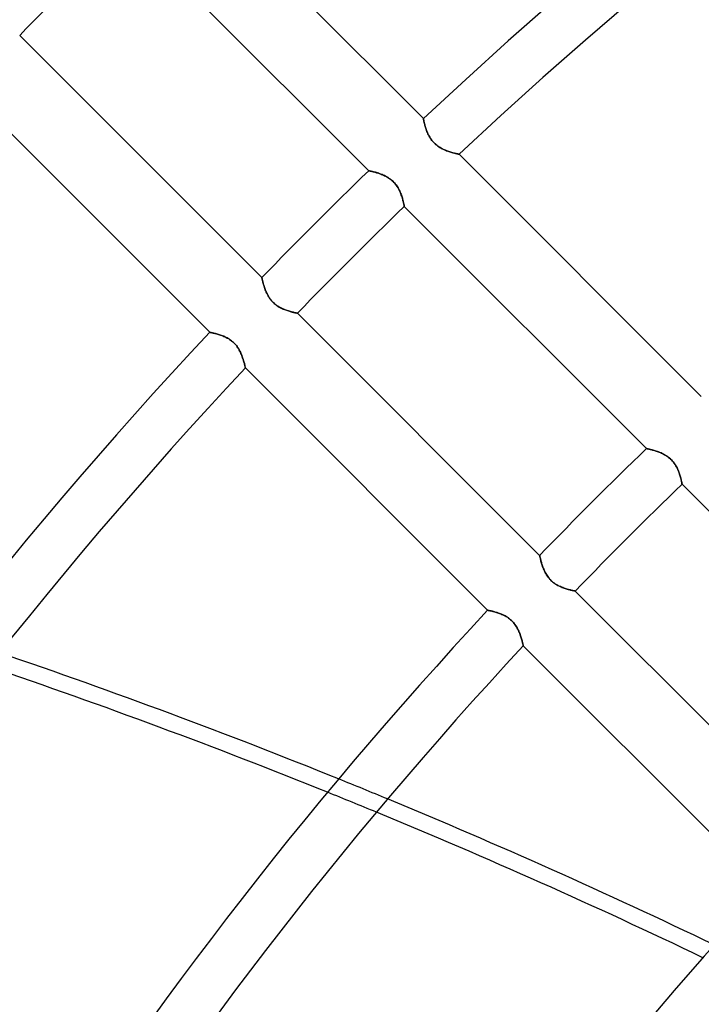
# Model space of a CAD drawing. Header units: millimetres. Extents: x -243 to 243, y -242 to 242.
# Tile 26 of 77: x -128 to -104, y 90 to 125. Entities that reach past the tile are written whole.
import ezdxf

# ---------------------------------------------------------------- set-up
doc = ezdxf.new("R2010")
doc.units = ezdxf.units.MM
doc.layers.add('MAIN-1', color=7, linetype='Continuous')

msp = doc.modelspace()

# ---------------------------------------------------------------- linework, layer by layer
at = {"layer": 'MAIN-1'}
for p, q in [((-113.474, 121.068), (-122.085, 129.679)), ((-124.026, 127.824), (-115.418, 119.216)), ((-119.216, 115.418), (-127.824, 124.026)), ((-129.679, 122.085), (-121.068, 113.474)), ((-113.473, 121.066), (-113.474, 121.068)), ((-113.474, 121.068), (-113.473, 121.066)), ((-113.473, 121.062), (-113.473, 121.066)), ((-113.473, 121.066), (-113.473, 121.062)), ((-113.471, 121.054), (-113.473, 121.062)), ((-113.473, 121.062), (-113.471, 121.054)), ((-113.469, 121.043), (-113.471, 121.054)), ((-113.471, 121.054), (-113.469, 121.043)), ((-113.466, 121.029), (-113.469, 121.043)), ((-113.469, 121.043), (-113.466, 121.029)), ((-113.463, 121.012), (-113.466, 121.029)), ((-113.466, 121.029), (-113.463, 121.012)), ((-113.459, 120.993), (-113.463, 121.012)), ((-113.463, 121.012), (-113.458, 120.992)), ((-113.454, 120.971), (-113.459, 120.993)), ((-113.458, 120.992), (-113.454, 120.969)), ((-113.449, 120.947), (-113.454, 120.971)), ((-113.454, 120.969), (-113.448, 120.945)), ((-113.443, 120.921), (-113.449, 120.947)), ((-113.448, 120.945), (-113.442, 120.918)), ((-113.436, 120.892), (-113.443, 120.921)), ((-113.442, 120.918), (-113.435, 120.888)), ((-113.428, 120.862), (-113.436, 120.892)), ((-113.435, 120.888), (-113.427, 120.857)), ((-113.42, 120.83), (-113.428, 120.862)), ((-113.427, 120.857), (-113.418, 120.824)), ((-113.41, 120.796), (-113.42, 120.83)), ((-113.418, 120.824), (-113.409, 120.79)), ((-113.4, 120.761), (-113.41, 120.796)), ((-113.409, 120.79), (-113.398, 120.754)), ((-113.389, 120.725), (-113.4, 120.761)), ((-113.398, 120.754), (-113.386, 120.717)), ((-113.376, 120.687), (-113.389, 120.725)), ((-113.386, 120.717), (-113.374, 120.68)), ((-113.363, 120.649), (-113.376, 120.687)), ((-113.374, 120.68), (-113.36, 120.642)), ((-113.348, 120.61), (-113.363, 120.649)), ((-113.36, 120.642), (-113.345, 120.603)), ((-113.331, 120.57), (-113.348, 120.61)), ((-113.345, 120.603), (-113.329, 120.564)), ((-113.314, 120.53), (-113.331, 120.57)), ((-113.329, 120.564), (-113.311, 120.524)), ((-113.294, 120.489), (-113.314, 120.53)), ((-113.311, 120.524), (-113.292, 120.485)), ((-113.273, 120.449), (-113.294, 120.489)), ((-113.292, 120.485), (-113.271, 120.445)), ((-113.25, 120.409), (-113.273, 120.449)), ((-113.271, 120.445), (-113.248, 120.406)), ((-113.225, 120.369), (-113.25, 120.409)), ((-113.248, 120.406), (-113.224, 120.366)), ((-113.199, 120.329), (-113.225, 120.369)), ((-113.224, 120.366), (-113.198, 120.328)), ((-113.17, 120.291), (-113.199, 120.329)), ((-113.198, 120.328), (-113.169, 120.29)), ((-113.139, 120.254), (-113.17, 120.291)), ((-113.169, 120.29), (-113.139, 120.253)), ((-113.107, 120.218), (-113.139, 120.254)), ((-113.139, 120.253), (-113.107, 120.218)), ((-113.073, 120.184), (-113.107, 120.218)), ((-113.107, 120.218), (-113.073, 120.185)), ((-113.073, 120.185), (-113.038, 120.153)), ((-113.037, 120.152), (-113.073, 120.184)), ((-113.038, 120.153), (-113.002, 120.122)), ((-113, 120.121), (-113.037, 120.152)), ((-113.002, 120.122), (-112.964, 120.094)), ((-112.962, 120.092), (-113, 120.121)), ((-112.964, 120.094), (-112.925, 120.067)), ((-112.923, 120.065), (-112.962, 120.092)), ((-112.925, 120.067), (-112.886, 120.042)), ((-112.883, 120.04), (-112.923, 120.065)), ((-112.886, 120.042), (-112.846, 120.019)), ((-112.843, 120.017), (-112.883, 120.04)), ((-112.846, 120.019), (-112.806, 119.998)), ((-112.803, 119.996), (-112.843, 120.017)), ((-112.806, 119.998), (-112.766, 119.978)), ((-112.763, 119.976), (-112.803, 119.996)), ((-112.766, 119.978), (-112.727, 119.96)), ((-112.723, 119.958), (-112.763, 119.976)), ((-112.727, 119.96), (-112.687, 119.943)), ((-112.683, 119.941), (-112.723, 119.958)), ((-112.687, 119.943), (-112.647, 119.927)), ((-112.644, 119.925), (-112.683, 119.941)), ((-112.647, 119.927), (-112.608, 119.912)), ((-112.605, 119.911), (-112.644, 119.925)), ((-112.608, 119.912), (-112.57, 119.899)), ((-112.567, 119.898), (-112.605, 119.911)), ((-112.57, 119.899), (-112.532, 119.886)), ((-112.53, 119.885), (-112.567, 119.898)), ((-112.532, 119.886), (-112.496, 119.875)), ((-112.493, 119.874), (-112.53, 119.885)), ((-112.496, 119.875), (-112.46, 119.864)), ((-112.458, 119.864), (-112.493, 119.874)), ((-112.46, 119.864), (-112.427, 119.855)), ((-112.425, 119.854), (-112.458, 119.864)), ((-112.427, 119.855), (-112.395, 119.846)), ((-112.393, 119.845), (-112.425, 119.854)), ((-112.395, 119.846), (-112.365, 119.838)), ((-112.363, 119.838), (-112.393, 119.845)), ((-112.365, 119.838), (-112.337, 119.831)), ((-112.335, 119.831), (-112.363, 119.838)), ((-112.337, 119.831), (-112.311, 119.825)), ((-112.31, 119.825), (-112.335, 119.831)), ((-112.311, 119.825), (-112.287, 119.819)), ((-112.286, 119.819), (-112.31, 119.825)), ((-112.287, 119.819), (-112.267, 119.815)), ((-112.266, 119.814), (-112.286, 119.819)), ((-112.267, 119.815), (-112.249, 119.811)), ((-112.248, 119.811), (-112.266, 119.814)), ((-112.249, 119.811), (-112.234, 119.807)), ((-112.234, 119.807), (-112.248, 119.811)), ((-112.222, 119.805), (-112.234, 119.807)), ((-112.234, 119.807), (-112.223, 119.805)), ((-112.223, 119.805), (-112.214, 119.803)), ((-112.214, 119.803), (-112.222, 119.805)), ((-112.209, 119.802), (-112.214, 119.803)), ((-112.214, 119.803), (-112.209, 119.802)), ((-112.207, 119.802), (-112.209, 119.802)), ((-112.209, 119.802), (-112.207, 119.802)), ((-103.595, 111.19), (-112.207, 119.802)), ((-115.418, 119.216), (-115.417, 119.215)), ((-115.417, 119.215), (-115.418, 119.216)), ((-115.417, 119.215), (-115.413, 119.214)), ((-115.411, 119.214), (-115.417, 119.215)), ((-115.413, 119.214), (-115.406, 119.213)), ((-115.402, 119.212), (-115.411, 119.214)), ((-115.406, 119.213), (-115.396, 119.211)), ((-115.389, 119.209), (-115.402, 119.212)), ((-115.396, 119.211), (-115.383, 119.208)), ((-115.373, 119.206), (-115.389, 119.209)), ((-115.383, 119.208), (-115.368, 119.205)), ((-115.354, 119.202), (-115.373, 119.206)), ((-115.368, 119.205), (-115.351, 119.201)), ((-115.331, 119.197), (-115.354, 119.202)), ((-115.351, 119.201), (-115.331, 119.197)), ((-115.331, 119.197), (-115.308, 119.191)), ((-115.306, 119.191), (-115.331, 119.197)), ((-115.308, 119.191), (-115.284, 119.186)), ((-115.279, 119.184), (-115.306, 119.191)), ((-115.284, 119.186), (-115.258, 119.179)), ((-115.249, 119.177), (-115.279, 119.184)), ((-115.258, 119.179), (-115.23, 119.172)), ((-115.216, 119.168), (-115.249, 119.177)), ((-115.23, 119.172), (-115.201, 119.164)), ((-115.182, 119.159), (-115.216, 119.168)), ((-115.201, 119.164), (-115.169, 119.155)), ((-115.146, 119.149), (-115.182, 119.159)), ((-115.169, 119.155), (-115.137, 119.146)), ((-115.108, 119.137), (-115.146, 119.149)), ((-115.137, 119.146), (-115.104, 119.136)), ((-115.069, 119.125), (-115.108, 119.137)), ((-115.104, 119.136), (-115.069, 119.125)), ((-115.069, 119.125), (-115.034, 119.113)), ((-115.029, 119.111), (-115.069, 119.125)), ((-115.034, 119.113), (-114.998, 119.1)), ((-114.988, 119.096), (-115.029, 119.111)), ((-114.998, 119.1), (-114.962, 119.086)), ((-114.945, 119.079), (-114.988, 119.096)), ((-114.962, 119.086), (-114.926, 119.071)), ((-114.903, 119.061), (-114.945, 119.079)), ((-114.926, 119.071), (-114.889, 119.055)), ((-114.859, 119.041), (-114.903, 119.061)), ((-114.889, 119.055), (-114.852, 119.037)), ((-114.816, 119.019), (-114.859, 119.041)), ((-114.852, 119.037), (-114.815, 119.019)), ((-114.773, 118.996), (-114.816, 119.019)), ((-114.815, 119.019), (-114.778, 118.999)), ((-114.778, 118.999), (-114.741, 118.977)), ((-114.73, 118.97), (-114.773, 118.996)), ((-114.741, 118.977), (-114.704, 118.954)), ((-114.687, 118.942), (-114.73, 118.97)), ((-114.704, 118.954), (-114.668, 118.929)), ((-114.646, 118.912), (-114.687, 118.942)), ((-114.668, 118.929), (-114.632, 118.902)), ((-114.605, 118.88), (-114.646, 118.912)), ((-114.632, 118.902), (-114.598, 118.874)), ((-114.566, 118.846), (-114.605, 118.88)), ((-114.598, 118.874), (-114.565, 118.844)), ((-114.53, 118.81), (-114.566, 118.846)), ((-114.565, 118.844), (-114.533, 118.813)), ((-114.533, 118.813), (-114.503, 118.781)), ((-114.495, 118.772), (-114.53, 118.81)), ((-114.503, 118.781), (-114.473, 118.747)), ((-114.462, 118.733), (-114.495, 118.772)), ((-114.473, 118.747), (-114.446, 118.712)), ((-114.431, 118.692), (-114.462, 118.733)), ((-114.446, 118.712), (-114.42, 118.676)), ((-114.402, 118.65), (-114.431, 118.692)), ((-114.42, 118.676), (-114.396, 118.64)), ((-114.376, 118.607), (-114.402, 118.65)), ((-114.396, 118.64), (-114.373, 118.603)), ((-114.352, 118.564), (-114.376, 118.607)), ((-114.373, 118.603), (-114.352, 118.565)), ((-114.352, 118.565), (-114.333, 118.528)), ((-114.33, 118.521), (-114.352, 118.564)), ((-114.333, 118.528), (-114.315, 118.491)), ((-114.309, 118.478), (-114.33, 118.521)), ((-114.315, 118.491), (-114.299, 118.453)), ((-114.291, 118.436), (-114.309, 118.478)), ((-114.299, 118.453), (-114.283, 118.416)), ((-114.274, 118.393), (-114.291, 118.436)), ((-114.283, 118.416), (-114.269, 118.379)), ((-114.259, 118.352), (-114.274, 118.393)), ((-114.269, 118.379), (-114.255, 118.343)), ((-114.245, 118.311), (-114.259, 118.352)), ((-114.255, 118.343), (-114.243, 118.307)), ((-114.232, 118.271), (-114.245, 118.311)), ((-114.243, 118.307), (-114.232, 118.272)), ((-114.232, 118.272), (-114.222, 118.237)), ((-114.22, 118.232), (-114.232, 118.271)), ((-114.222, 118.237), (-114.212, 118.204)), ((-114.209, 118.195), (-114.22, 118.232)), ((-114.212, 118.204), (-114.203, 118.173)), ((-114.2, 118.159), (-114.209, 118.195)), ((-114.203, 118.173), (-114.195, 118.142)), ((-114.191, 118.125), (-114.2, 118.159)), ((-114.195, 118.142), (-114.188, 118.114)), ((-114.184, 118.094), (-114.191, 118.125)), ((-114.188, 118.114), (-114.182, 118.087)), ((-114.177, 118.065), (-114.184, 118.094)), ((-114.182, 118.087), (-114.176, 118.062)), ((-114.171, 118.039), (-114.177, 118.065)), ((-114.176, 118.062), (-114.171, 118.04)), ((-114.171, 118.04), (-114.167, 118.019)), ((-114.166, 118.016), (-114.171, 118.039)), ((-114.167, 118.019), (-114.163, 118.001)), ((-114.162, 117.996), (-114.166, 118.016)), ((-114.163, 118.001), (-114.16, 117.986)), ((-114.158, 117.98), (-114.162, 117.996)), ((-114.16, 117.986), (-114.157, 117.973)), ((-114.156, 117.967), (-114.158, 117.98)), ((-114.157, 117.973), (-114.155, 117.963)), ((-114.154, 117.957), (-114.156, 117.967)), ((-114.155, 117.963), (-114.154, 117.956)), ((-114.153, 117.952), (-114.154, 117.957)), ((-114.154, 117.956), (-114.153, 117.951)), ((-114.153, 117.95), (-114.153, 117.952)), ((-114.153, 117.951), (-114.153, 117.95)), ((-114.153, 117.95), (-105.544, 109.342)), ((-119.215, 115.417), (-119.216, 115.418)), ((-119.216, 115.418), (-119.215, 115.417)), ((-119.214, 115.411), (-119.215, 115.417)), ((-119.215, 115.417), (-119.214, 115.413)), ((-119.214, 115.413), (-119.213, 115.406)), ((-119.212, 115.402), (-119.214, 115.411)), ((-119.213, 115.406), (-119.211, 115.396)), ((-119.209, 115.389), (-119.212, 115.402)), ((-119.211, 115.396), (-119.208, 115.383)), ((-119.206, 115.373), (-119.209, 115.389)), ((-119.208, 115.383), (-119.205, 115.368)), ((-119.202, 115.354), (-119.206, 115.373)), ((-119.205, 115.368), (-119.201, 115.351)), ((-119.197, 115.331), (-119.202, 115.354)), ((-119.201, 115.351), (-119.197, 115.331)), ((-119.191, 115.306), (-119.197, 115.331)), ((-119.197, 115.331), (-119.191, 115.308)), ((-119.191, 115.308), (-119.186, 115.284)), ((-119.184, 115.279), (-119.191, 115.306)), ((-119.186, 115.284), (-119.179, 115.258)), ((-119.177, 115.249), (-119.184, 115.279)), ((-119.179, 115.258), (-119.172, 115.23)), ((-119.168, 115.216), (-119.177, 115.249)), ((-119.172, 115.23), (-119.164, 115.201)), ((-119.159, 115.182), (-119.168, 115.216)), ((-119.164, 115.201), (-119.155, 115.169)), ((-119.149, 115.146), (-119.159, 115.182)), ((-119.155, 115.169), (-119.146, 115.137)), ((-119.137, 115.108), (-119.149, 115.146)), ((-119.146, 115.137), (-119.136, 115.104)), ((-119.125, 115.069), (-119.137, 115.108)), ((-119.136, 115.104), (-119.125, 115.069)), ((-119.111, 115.029), (-119.125, 115.069)), ((-119.125, 115.069), (-119.113, 115.034)), ((-119.113, 115.034), (-119.1, 114.998)), ((-119.096, 114.988), (-119.111, 115.029)), ((-119.1, 114.998), (-119.086, 114.962)), ((-119.079, 114.945), (-119.096, 114.988)), ((-119.086, 114.962), (-119.071, 114.926)), ((-119.061, 114.903), (-119.079, 114.945)), ((-119.071, 114.926), (-119.055, 114.889)), ((-119.041, 114.859), (-119.061, 114.903)), ((-119.055, 114.889), (-119.037, 114.852)), ((-119.019, 114.816), (-119.041, 114.859)), ((-119.037, 114.852), (-119.019, 114.815)), ((-118.996, 114.773), (-119.019, 114.816)), ((-119.019, 114.815), (-118.999, 114.778)), ((-118.999, 114.778), (-118.977, 114.741)), ((-118.97, 114.73), (-118.996, 114.773)), ((-118.977, 114.741), (-118.954, 114.704)), ((-118.942, 114.687), (-118.97, 114.73)), ((-118.954, 114.704), (-118.929, 114.668)), ((-118.912, 114.646), (-118.942, 114.687)), ((-118.929, 114.668), (-118.902, 114.632)), ((-118.88, 114.605), (-118.912, 114.646)), ((-118.902, 114.632), (-118.874, 114.598)), ((-118.846, 114.566), (-118.88, 114.605)), ((-118.874, 114.598), (-118.844, 114.565)), ((-118.81, 114.53), (-118.846, 114.566)), ((-118.844, 114.565), (-118.813, 114.533)), ((-118.813, 114.533), (-118.781, 114.503)), ((-118.772, 114.495), (-118.81, 114.53)), ((-118.781, 114.503), (-118.747, 114.473)), ((-118.733, 114.462), (-118.772, 114.495)), ((-118.747, 114.473), (-118.712, 114.446)), ((-118.692, 114.431), (-118.733, 114.462)), ((-118.712, 114.446), (-118.676, 114.42)), ((-118.65, 114.402), (-118.692, 114.431)), ((-118.676, 114.42), (-118.64, 114.396)), ((-118.607, 114.376), (-118.65, 114.402)), ((-118.64, 114.396), (-118.603, 114.373)), ((-118.564, 114.352), (-118.607, 114.376)), ((-118.603, 114.373), (-118.565, 114.352)), ((-118.565, 114.352), (-118.528, 114.333)), ((-118.521, 114.33), (-118.564, 114.352)), ((-118.528, 114.333), (-118.491, 114.315)), ((-118.478, 114.309), (-118.521, 114.33)), ((-118.491, 114.315), (-118.453, 114.299)), ((-118.436, 114.291), (-118.478, 114.309)), ((-118.453, 114.299), (-118.416, 114.283)), ((-118.393, 114.274), (-118.436, 114.291)), ((-118.416, 114.283), (-118.379, 114.269)), ((-118.352, 114.259), (-118.393, 114.274)), ((-118.379, 114.269), (-118.343, 114.255)), ((-118.311, 114.245), (-118.352, 114.259)), ((-118.343, 114.255), (-118.307, 114.243)), ((-118.271, 114.232), (-118.311, 114.245)), ((-118.307, 114.243), (-118.272, 114.232)), ((-118.272, 114.232), (-118.237, 114.222)), ((-118.232, 114.22), (-118.271, 114.232)), ((-118.237, 114.222), (-118.204, 114.212)), ((-118.195, 114.209), (-118.232, 114.22)), ((-118.204, 114.212), (-118.173, 114.203)), ((-118.159, 114.2), (-118.195, 114.209)), ((-118.173, 114.203), (-118.142, 114.195)), ((-118.125, 114.191), (-118.159, 114.2)), ((-118.142, 114.195), (-118.114, 114.188)), ((-118.094, 114.184), (-118.125, 114.191)), ((-118.114, 114.188), (-118.087, 114.182)), ((-118.065, 114.177), (-118.094, 114.184)), ((-118.087, 114.182), (-118.062, 114.176)), ((-118.039, 114.171), (-118.065, 114.177)), ((-118.062, 114.176), (-118.04, 114.171)), ((-118.04, 114.171), (-118.019, 114.167)), ((-118.016, 114.166), (-118.039, 114.171)), ((-118.019, 114.167), (-118.001, 114.163)), ((-117.996, 114.162), (-118.016, 114.166)), ((-118.001, 114.163), (-117.986, 114.16)), ((-117.98, 114.158), (-117.996, 114.162)), ((-117.986, 114.16), (-117.973, 114.157)), ((-117.967, 114.156), (-117.98, 114.158)), ((-117.973, 114.157), (-117.963, 114.155)), ((-117.957, 114.154), (-117.967, 114.156)), ((-117.963, 114.155), (-117.956, 114.154)), ((-117.952, 114.153), (-117.957, 114.154)), ((-117.956, 114.154), (-117.951, 114.153)), ((-117.95, 114.153), (-117.952, 114.153)), ((-117.951, 114.153), (-117.95, 114.153)), ((-109.342, 105.544), (-117.95, 114.153)), ((-121.068, 113.474), (-121.066, 113.473)), ((-121.066, 113.473), (-121.068, 113.474)), ((-121.066, 113.473), (-121.062, 113.473)), ((-121.062, 113.473), (-121.066, 113.473)), ((-121.062, 113.473), (-121.054, 113.471)), ((-121.054, 113.471), (-121.062, 113.473)), ((-121.054, 113.471), (-121.043, 113.469)), ((-121.043, 113.469), (-121.054, 113.471)), ((-121.043, 113.469), (-121.029, 113.466)), ((-121.029, 113.466), (-121.043, 113.469)), ((-121.029, 113.466), (-121.012, 113.463)), ((-121.012, 113.463), (-121.029, 113.466)), ((-121.012, 113.463), (-120.992, 113.458)), ((-120.993, 113.459), (-121.012, 113.463)), ((-120.971, 113.454), (-120.993, 113.459)), ((-120.992, 113.458), (-120.969, 113.454)), ((-120.947, 113.449), (-120.971, 113.454)), ((-120.969, 113.454), (-120.945, 113.448)), ((-120.921, 113.443), (-120.947, 113.449)), ((-120.945, 113.448), (-120.918, 113.442)), ((-120.892, 113.436), (-120.921, 113.443)), ((-120.918, 113.442), (-120.888, 113.435)), ((-120.862, 113.428), (-120.892, 113.436)), ((-120.888, 113.435), (-120.857, 113.427)), ((-120.83, 113.42), (-120.862, 113.428)), ((-120.857, 113.427), (-120.824, 113.418)), ((-120.796, 113.41), (-120.83, 113.42)), ((-120.824, 113.418), (-120.79, 113.409)), ((-120.761, 113.4), (-120.796, 113.41)), ((-120.79, 113.409), (-120.754, 113.398)), ((-120.725, 113.389), (-120.761, 113.4)), ((-120.754, 113.398), (-120.717, 113.386)), ((-120.687, 113.376), (-120.725, 113.389)), ((-120.717, 113.386), (-120.68, 113.374)), ((-120.649, 113.363), (-120.687, 113.376)), ((-120.68, 113.374), (-120.642, 113.36)), ((-120.61, 113.348), (-120.649, 113.363)), ((-120.642, 113.36), (-120.603, 113.345)), ((-120.57, 113.331), (-120.61, 113.348)), ((-120.603, 113.345), (-120.564, 113.329)), ((-120.53, 113.314), (-120.57, 113.331)), ((-120.564, 113.329), (-120.524, 113.311)), ((-120.489, 113.294), (-120.53, 113.314)), ((-120.524, 113.311), (-120.485, 113.292)), ((-120.449, 113.273), (-120.489, 113.294)), ((-120.485, 113.292), (-120.445, 113.271)), ((-120.409, 113.25), (-120.449, 113.273)), ((-120.445, 113.271), (-120.406, 113.248)), ((-120.369, 113.225), (-120.409, 113.25)), ((-120.406, 113.248), (-120.366, 113.224)), ((-120.329, 113.199), (-120.369, 113.225)), ((-120.366, 113.224), (-120.328, 113.198)), ((-120.291, 113.17), (-120.329, 113.199)), ((-120.328, 113.198), (-120.29, 113.169)), ((-120.254, 113.139), (-120.291, 113.17)), ((-120.29, 113.169), (-120.253, 113.139)), ((-120.218, 113.107), (-120.254, 113.139)), ((-120.253, 113.139), (-120.218, 113.107)), ((-120.218, 113.107), (-120.185, 113.073)), ((-120.184, 113.073), (-120.218, 113.107)), ((-120.185, 113.073), (-120.153, 113.038)), ((-120.152, 113.037), (-120.184, 113.073)), ((-120.153, 113.038), (-120.122, 113.002)), ((-120.121, 113), (-120.152, 113.037)), ((-120.122, 113.002), (-120.094, 112.964)), ((-120.092, 112.962), (-120.121, 113)), ((-120.094, 112.964), (-120.067, 112.925)), ((-120.065, 112.923), (-120.092, 112.962)), ((-120.067, 112.925), (-120.042, 112.886)), ((-120.04, 112.883), (-120.065, 112.923)), ((-120.042, 112.886), (-120.019, 112.846)), ((-120.017, 112.843), (-120.04, 112.883)), ((-120.019, 112.846), (-119.998, 112.806)), ((-119.996, 112.803), (-120.017, 112.843)), ((-119.998, 112.806), (-119.978, 112.766)), ((-119.976, 112.763), (-119.996, 112.803)), ((-119.978, 112.766), (-119.96, 112.727)), ((-119.958, 112.723), (-119.976, 112.763)), ((-119.96, 112.727), (-119.943, 112.687)), ((-119.941, 112.683), (-119.958, 112.723)), ((-119.943, 112.687), (-119.927, 112.647)), ((-119.925, 112.644), (-119.941, 112.683)), ((-119.927, 112.647), (-119.912, 112.608)), ((-119.911, 112.605), (-119.925, 112.644)), ((-119.912, 112.608), (-119.899, 112.57)), ((-119.898, 112.567), (-119.911, 112.605)), ((-119.899, 112.57), (-119.886, 112.532)), ((-119.885, 112.53), (-119.898, 112.567)), ((-119.886, 112.532), (-119.875, 112.496)), ((-119.874, 112.493), (-119.885, 112.53)), ((-119.875, 112.496), (-119.864, 112.46)), ((-119.864, 112.458), (-119.874, 112.493)), ((-119.864, 112.46), (-119.855, 112.427)), ((-119.854, 112.425), (-119.864, 112.458)), ((-119.855, 112.427), (-119.846, 112.395)), ((-119.845, 112.393), (-119.854, 112.425)), ((-119.846, 112.395), (-119.838, 112.365)), ((-119.838, 112.363), (-119.845, 112.393)), ((-119.838, 112.365), (-119.831, 112.337)), ((-119.831, 112.335), (-119.838, 112.363)), ((-119.831, 112.337), (-119.825, 112.311)), ((-119.825, 112.31), (-119.831, 112.335)), ((-119.825, 112.311), (-119.819, 112.287)), ((-119.819, 112.286), (-119.825, 112.31)), ((-119.819, 112.287), (-119.815, 112.267)), ((-119.814, 112.266), (-119.819, 112.286)), ((-119.815, 112.267), (-119.811, 112.249)), ((-119.811, 112.248), (-119.814, 112.266)), ((-119.811, 112.249), (-119.807, 112.234)), ((-119.807, 112.234), (-119.811, 112.248)), ((-119.807, 112.234), (-119.805, 112.223)), ((-119.805, 112.222), (-119.807, 112.234)), ((-119.805, 112.223), (-119.803, 112.214)), ((-119.803, 112.214), (-119.805, 112.222)), ((-119.803, 112.214), (-119.802, 112.209)), ((-119.802, 112.209), (-119.803, 112.214)), ((-119.802, 112.209), (-119.802, 112.207)), ((-119.802, 112.207), (-119.802, 112.209)), ((-119.802, 112.207), (-111.19, 103.595)), ((-105.544, 109.342), (-105.543, 109.341)), ((-105.543, 109.341), (-105.544, 109.342)), ((-105.543, 109.341), (-105.539, 109.34)), ((-105.537, 109.34), (-105.543, 109.341)), ((-105.539, 109.34), (-105.532, 109.339)), ((-105.528, 109.338), (-105.537, 109.34)), ((-105.532, 109.339), (-105.522, 109.337)), ((-105.515, 109.335), (-105.528, 109.338)), ((-105.522, 109.337), (-105.509, 109.334)), ((-105.499, 109.332), (-105.515, 109.335)), ((-105.509, 109.334), (-105.494, 109.331)), ((-105.48, 109.328), (-105.499, 109.332)), ((-105.494, 109.331), (-105.476, 109.327)), ((-105.457, 109.323), (-105.48, 109.328)), ((-105.476, 109.327), (-105.457, 109.322)), ((-105.432, 109.317), (-105.457, 109.323)), ((-105.457, 109.322), (-105.434, 109.317)), ((-105.434, 109.317), (-105.41, 109.312)), ((-105.405, 109.31), (-105.432, 109.317)), ((-105.41, 109.312), (-105.384, 109.305)), ((-105.375, 109.303), (-105.405, 109.31)), ((-105.384, 109.305), (-105.356, 109.298)), ((-105.342, 109.294), (-105.375, 109.303)), ((-105.356, 109.298), (-105.326, 109.29)), ((-105.308, 109.285), (-105.342, 109.294)), ((-105.326, 109.29), (-105.295, 109.281)), ((-105.272, 109.274), (-105.308, 109.285)), ((-105.295, 109.281), (-105.263, 109.272)), ((-105.234, 109.263), (-105.272, 109.274)), ((-105.263, 109.272), (-105.23, 109.261)), ((-105.195, 109.25), (-105.234, 109.263)), ((-105.23, 109.261), (-105.195, 109.25)), ((-105.195, 109.25), (-105.16, 109.238)), ((-105.155, 109.237), (-105.195, 109.25)), ((-105.16, 109.238), (-105.124, 109.225)), ((-105.113, 109.221), (-105.155, 109.237)), ((-105.124, 109.225), (-105.088, 109.211)), ((-105.071, 109.205), (-105.113, 109.221)), ((-105.088, 109.211), (-105.052, 109.197)), ((-105.028, 109.187), (-105.071, 109.205)), ((-105.052, 109.197), (-105.015, 109.18)), ((-104.985, 109.167), (-105.028, 109.187)), ((-105.015, 109.18), (-104.978, 109.163)), ((-104.942, 109.145), (-104.985, 109.167)), ((-104.978, 109.163), (-104.941, 109.144)), ((-104.899, 109.122), (-104.942, 109.145)), ((-104.941, 109.144), (-104.904, 109.124)), ((-104.904, 109.124), (-104.867, 109.103)), ((-104.856, 109.096), (-104.899, 109.122)), ((-104.867, 109.103), (-104.83, 109.079)), ((-104.813, 109.068), (-104.856, 109.096)), ((-104.83, 109.079), (-104.794, 109.055)), ((-104.772, 109.038), (-104.813, 109.068)), ((-104.794, 109.055), (-104.758, 109.028)), ((-104.731, 109.006), (-104.772, 109.038)), ((-104.758, 109.028), (-104.724, 109)), ((-104.692, 108.972), (-104.731, 109.006)), ((-104.724, 109), (-104.691, 108.97)), ((-104.655, 108.936), (-104.692, 108.972)), ((-104.691, 108.97), (-104.659, 108.939)), ((-104.659, 108.939), (-104.628, 108.907)), ((-104.621, 108.898), (-104.655, 108.936)), ((-104.628, 108.907), (-104.599, 108.873)), ((-104.588, 108.859), (-104.621, 108.898)), ((-104.599, 108.873), (-104.572, 108.838)), ((-104.557, 108.818), (-104.588, 108.859)), ((-104.572, 108.838), (-104.546, 108.802)), ((-104.528, 108.776), (-104.557, 108.818)), ((-104.546, 108.802), (-104.522, 108.765)), ((-104.502, 108.733), (-104.528, 108.776)), ((-104.522, 108.765), (-104.499, 108.729)), ((-104.478, 108.69), (-104.502, 108.733)), ((-104.499, 108.729), (-104.478, 108.691)), ((-104.478, 108.691), (-104.459, 108.654)), ((-104.455, 108.647), (-104.478, 108.69)), ((-104.459, 108.654), (-104.441, 108.617)), ((-104.435, 108.604), (-104.455, 108.647)), ((-104.441, 108.617), (-104.424, 108.579)), ((-104.417, 108.561), (-104.435, 108.604)), ((-104.424, 108.579), (-104.409, 108.542)), ((-104.4, 108.519), (-104.417, 108.561)), ((-104.409, 108.542), (-104.395, 108.505)), ((-104.384, 108.478), (-104.4, 108.519)), ((-104.395, 108.505), (-104.381, 108.468)), ((-104.37, 108.437), (-104.384, 108.478)), ((-104.381, 108.468), (-104.369, 108.433)), ((-104.357, 108.397), (-104.37, 108.437)), ((-104.369, 108.433), (-104.358, 108.397)), ((-104.358, 108.397), (-104.347, 108.363)), ((-104.346, 108.358), (-104.357, 108.397)), ((-104.347, 108.363), (-104.338, 108.33)), ((-104.335, 108.32), (-104.346, 108.358)), ((-104.338, 108.33), (-104.329, 108.298)), ((-104.326, 108.285), (-104.335, 108.32)), ((-104.329, 108.298), (-104.321, 108.268)), ((-104.317, 108.251), (-104.326, 108.285)), ((-104.321, 108.268), (-104.314, 108.24)), ((-104.309, 108.22), (-104.317, 108.251)), ((-104.314, 108.24), (-104.308, 108.213)), ((-104.303, 108.191), (-104.309, 108.22)), ((-104.308, 108.213), (-104.302, 108.188)), ((-104.297, 108.165), (-104.303, 108.191)), ((-104.302, 108.188), (-104.297, 108.166)), ((-104.297, 108.166), (-104.293, 108.145)), ((-104.292, 108.142), (-104.297, 108.165)), ((-104.293, 108.145), (-104.289, 108.127)), ((-104.288, 108.122), (-104.292, 108.142)), ((-104.289, 108.127), (-104.286, 108.112)), ((-104.284, 108.106), (-104.288, 108.122)), ((-104.286, 108.112), (-104.283, 108.099)), ((-104.282, 108.093), (-104.284, 108.106)), ((-104.283, 108.099), (-104.281, 108.089)), ((-104.28, 108.083), (-104.282, 108.093)), ((-104.281, 108.089), (-104.28, 108.082)), ((-104.279, 108.078), (-104.28, 108.083)), ((-104.28, 108.082), (-104.279, 108.077)), ((-104.278, 108.076), (-104.279, 108.078)), ((-104.279, 108.077), (-104.278, 108.076)), ((-104.278, 108.076), (-95.67, 99.467)), ((-109.341, 105.543), (-109.342, 105.544)), ((-109.342, 105.544), (-109.341, 105.543)), ((-109.34, 105.537), (-109.341, 105.543)), ((-109.341, 105.543), (-109.34, 105.539)), ((-109.34, 105.539), (-109.339, 105.532)), ((-109.338, 105.528), (-109.34, 105.537)), ((-109.339, 105.532), (-109.337, 105.522)), ((-109.335, 105.515), (-109.338, 105.528)), ((-109.337, 105.522), (-109.334, 105.509)), ((-109.332, 105.499), (-109.335, 105.515)), ((-109.334, 105.509), (-109.331, 105.494)), ((-109.328, 105.48), (-109.332, 105.499)), ((-109.331, 105.494), (-109.327, 105.476)), ((-109.323, 105.457), (-109.328, 105.48)), ((-109.327, 105.476), (-109.322, 105.457)), ((-109.317, 105.432), (-109.323, 105.457)), ((-109.322, 105.457), (-109.317, 105.434)), ((-109.317, 105.434), (-109.312, 105.41)), ((-109.31, 105.405), (-109.317, 105.432)), ((-109.312, 105.41), (-109.305, 105.384)), ((-109.303, 105.375), (-109.31, 105.405)), ((-109.305, 105.384), (-109.298, 105.356)), ((-109.294, 105.342), (-109.303, 105.375)), ((-109.298, 105.356), (-109.29, 105.326)), ((-109.285, 105.308), (-109.294, 105.342)), ((-109.29, 105.326), (-109.281, 105.295)), ((-109.274, 105.272), (-109.285, 105.308)), ((-109.281, 105.295), (-109.272, 105.263)), ((-109.263, 105.234), (-109.274, 105.272)), ((-109.272, 105.263), (-109.261, 105.23)), ((-109.25, 105.195), (-109.263, 105.234)), ((-109.261, 105.23), (-109.25, 105.195)), ((-109.237, 105.155), (-109.25, 105.195)), ((-109.25, 105.195), (-109.238, 105.16)), ((-109.238, 105.16), (-109.225, 105.124)), ((-109.221, 105.113), (-109.237, 105.155)), ((-109.225, 105.124), (-109.211, 105.088)), ((-109.205, 105.071), (-109.221, 105.113)), ((-109.211, 105.088), (-109.197, 105.052)), ((-109.187, 105.028), (-109.205, 105.071)), ((-109.197, 105.052), (-109.18, 105.015)), ((-109.167, 104.985), (-109.187, 105.028)), ((-109.18, 105.015), (-109.163, 104.978)), ((-109.145, 104.942), (-109.167, 104.985)), ((-109.163, 104.978), (-109.144, 104.941)), ((-109.122, 104.899), (-109.145, 104.942)), ((-109.144, 104.941), (-109.124, 104.904)), ((-109.124, 104.904), (-109.103, 104.867)), ((-109.096, 104.856), (-109.122, 104.899)), ((-109.103, 104.867), (-109.079, 104.83)), ((-109.068, 104.813), (-109.096, 104.856)), ((-109.079, 104.83), (-109.055, 104.794)), ((-109.038, 104.772), (-109.068, 104.813)), ((-109.055, 104.794), (-109.028, 104.758)), ((-109.006, 104.731), (-109.038, 104.772)), ((-109.028, 104.758), (-109, 104.724)), ((-108.972, 104.692), (-109.006, 104.731)), ((-109, 104.724), (-108.97, 104.691)), ((-108.936, 104.655), (-108.972, 104.692)), ((-108.97, 104.691), (-108.939, 104.659)), ((-108.939, 104.659), (-108.907, 104.628)), ((-108.898, 104.621), (-108.936, 104.655)), ((-108.907, 104.628), (-108.873, 104.599)), ((-108.859, 104.588), (-108.898, 104.621)), ((-108.873, 104.599), (-108.838, 104.572)), ((-108.818, 104.557), (-108.859, 104.588)), ((-108.838, 104.572), (-108.802, 104.546)), ((-108.776, 104.528), (-108.818, 104.557)), ((-108.802, 104.546), (-108.765, 104.522)), ((-108.733, 104.502), (-108.776, 104.528)), ((-108.765, 104.522), (-108.729, 104.499)), ((-108.69, 104.478), (-108.733, 104.502)), ((-108.729, 104.499), (-108.691, 104.478)), ((-108.691, 104.478), (-108.654, 104.459)), ((-108.647, 104.455), (-108.69, 104.478)), ((-108.654, 104.459), (-108.617, 104.441)), ((-108.604, 104.435), (-108.647, 104.455)), ((-108.617, 104.441), (-108.579, 104.424)), ((-108.561, 104.417), (-108.604, 104.435)), ((-108.579, 104.424), (-108.542, 104.409)), ((-108.519, 104.4), (-108.561, 104.417)), ((-108.542, 104.409), (-108.505, 104.395)), ((-108.478, 104.384), (-108.519, 104.4)), ((-108.505, 104.395), (-108.468, 104.381)), ((-108.437, 104.37), (-108.478, 104.384)), ((-108.468, 104.381), (-108.433, 104.369)), ((-108.397, 104.357), (-108.437, 104.37)), ((-108.433, 104.369), (-108.397, 104.358)), ((-108.397, 104.358), (-108.363, 104.347)), ((-108.358, 104.346), (-108.397, 104.357)), ((-108.363, 104.347), (-108.33, 104.338)), ((-108.32, 104.335), (-108.358, 104.346)), ((-108.33, 104.338), (-108.298, 104.329)), ((-108.285, 104.326), (-108.32, 104.335)), ((-108.298, 104.329), (-108.268, 104.321)), ((-108.251, 104.317), (-108.285, 104.326)), ((-108.268, 104.321), (-108.24, 104.314)), ((-108.22, 104.309), (-108.251, 104.317)), ((-108.24, 104.314), (-108.213, 104.308)), ((-108.191, 104.303), (-108.22, 104.309)), ((-108.213, 104.308), (-108.188, 104.302)), ((-108.165, 104.297), (-108.191, 104.303)), ((-108.188, 104.302), (-108.166, 104.297)), ((-108.166, 104.297), (-108.145, 104.293)), ((-108.142, 104.292), (-108.165, 104.297)), ((-108.145, 104.293), (-108.127, 104.289)), ((-108.122, 104.288), (-108.142, 104.292)), ((-108.127, 104.289), (-108.112, 104.286)), ((-108.106, 104.284), (-108.122, 104.288)), ((-108.112, 104.286), (-108.099, 104.283)), ((-108.093, 104.282), (-108.106, 104.284)), ((-108.099, 104.283), (-108.089, 104.281)), ((-108.083, 104.28), (-108.093, 104.282)), ((-108.089, 104.281), (-108.082, 104.28)), ((-108.078, 104.279), (-108.083, 104.28)), ((-108.082, 104.28), (-108.077, 104.279)), ((-108.076, 104.278), (-108.078, 104.279)), ((-108.077, 104.279), (-108.076, 104.278)), ((-99.467, 95.67), (-108.076, 104.278)), ((-111.19, 103.595), (-111.188, 103.595)), ((-111.188, 103.595), (-111.19, 103.595)), ((-111.188, 103.595), (-111.183, 103.594)), ((-111.183, 103.594), (-111.188, 103.595)), ((-111.183, 103.594), (-111.175, 103.593)), ((-111.176, 103.593), (-111.183, 103.594)), ((-111.165, 103.591), (-111.176, 103.593)), ((-111.175, 103.593), (-111.164, 103.591)), ((-111.151, 103.588), (-111.165, 103.591)), ((-111.164, 103.591), (-111.15, 103.588)), ((-111.134, 103.585), (-111.151, 103.588)), ((-111.15, 103.588), (-111.133, 103.584)), ((-111.115, 103.581), (-111.134, 103.585)), ((-111.133, 103.584), (-111.114, 103.58)), ((-111.093, 103.576), (-111.115, 103.581)), ((-111.114, 103.58), (-111.091, 103.576)), ((-111.069, 103.571), (-111.093, 103.576)), ((-111.091, 103.576), (-111.066, 103.57)), ((-111.042, 103.564), (-111.069, 103.571)), ((-111.066, 103.57), (-111.039, 103.564)), ((-111.014, 103.558), (-111.042, 103.564)), ((-111.039, 103.564), (-111.01, 103.557)), ((-110.984, 103.55), (-111.014, 103.558)), ((-111.01, 103.557), (-110.979, 103.549)), ((-110.952, 103.542), (-110.984, 103.55)), ((-110.979, 103.549), (-110.946, 103.54)), ((-110.918, 103.532), (-110.952, 103.542)), ((-110.946, 103.54), (-110.912, 103.531)), ((-110.883, 103.522), (-110.918, 103.532)), ((-110.912, 103.531), (-110.876, 103.52)), ((-110.847, 103.511), (-110.883, 103.522)), ((-110.876, 103.52), (-110.839, 103.508)), ((-110.809, 103.498), (-110.847, 103.511)), ((-110.839, 103.508), (-110.802, 103.496)), ((-110.771, 103.485), (-110.809, 103.498)), ((-110.802, 103.496), (-110.763, 103.482)), ((-110.731, 103.47), (-110.771, 103.485)), ((-110.763, 103.482), (-110.724, 103.467)), ((-110.692, 103.453), (-110.731, 103.47)), ((-110.724, 103.467), (-110.685, 103.451)), ((-110.651, 103.436), (-110.692, 103.453)), ((-110.685, 103.451), (-110.646, 103.433)), ((-110.611, 103.416), (-110.651, 103.436)), ((-110.646, 103.433), (-110.606, 103.414)), ((-110.571, 103.395), (-110.611, 103.416)), ((-110.606, 103.414), (-110.567, 103.393)), ((-110.53, 103.372), (-110.571, 103.395)), ((-110.567, 103.393), (-110.527, 103.37)), ((-110.491, 103.347), (-110.53, 103.372)), ((-110.527, 103.37), (-110.488, 103.346)), ((-110.451, 103.321), (-110.491, 103.347)), ((-110.488, 103.346), (-110.45, 103.319)), ((-110.413, 103.292), (-110.451, 103.321)), ((-110.45, 103.319), (-110.412, 103.291)), ((-110.375, 103.261), (-110.413, 103.292)), ((-110.412, 103.291), (-110.375, 103.261)), ((-110.375, 103.261), (-110.34, 103.229)), ((-110.34, 103.229), (-110.375, 103.261)), ((-110.34, 103.229), (-110.307, 103.195)), ((-110.306, 103.195), (-110.34, 103.229)), ((-110.307, 103.195), (-110.275, 103.16)), ((-110.274, 103.159), (-110.306, 103.195)), ((-110.275, 103.16), (-110.244, 103.124)), ((-110.243, 103.122), (-110.274, 103.159)), ((-110.244, 103.124), (-110.216, 103.086)), ((-110.214, 103.084), (-110.243, 103.122)), ((-110.216, 103.086), (-110.189, 103.047)), ((-110.187, 103.045), (-110.214, 103.084)), ((-110.189, 103.047), (-110.164, 103.008)), ((-110.162, 103.005), (-110.187, 103.045)), ((-110.164, 103.008), (-110.141, 102.968)), ((-110.139, 102.965), (-110.162, 103.005)), ((-110.141, 102.968), (-110.12, 102.928)), ((-110.118, 102.925), (-110.139, 102.965)), ((-110.12, 102.928), (-110.1, 102.888)), ((-110.098, 102.884), (-110.118, 102.925)), ((-110.1, 102.888), (-110.082, 102.848)), ((-110.08, 102.844), (-110.098, 102.884)), ((-110.082, 102.848), (-110.064, 102.809)), ((-110.063, 102.805), (-110.08, 102.844)), ((-110.064, 102.809), (-110.049, 102.769)), ((-110.047, 102.766), (-110.063, 102.805)), ((-110.049, 102.769), (-110.034, 102.73)), ((-110.033, 102.727), (-110.047, 102.766)), ((-110.034, 102.73), (-110.021, 102.692)), ((-110.02, 102.689), (-110.033, 102.727)), ((-110.021, 102.692), (-110.008, 102.654)), ((-110.007, 102.651), (-110.02, 102.689)), ((-110.008, 102.654), (-109.997, 102.617)), ((-109.996, 102.615), (-110.007, 102.651)), ((-109.997, 102.617), (-109.986, 102.582)), ((-109.985, 102.58), (-109.996, 102.615)), ((-109.986, 102.582), (-109.976, 102.548)), ((-109.976, 102.546), (-109.985, 102.58)), ((-109.976, 102.548), (-109.968, 102.516)), ((-109.967, 102.515), (-109.976, 102.546)), ((-109.968, 102.516), (-109.96, 102.486)), ((-109.959, 102.485), (-109.967, 102.515)), ((-109.96, 102.486), (-109.953, 102.458)), ((-109.952, 102.457), (-109.959, 102.485)), ((-109.953, 102.458), (-109.947, 102.432)), ((-109.946, 102.431), (-109.952, 102.457)), ((-109.947, 102.432), (-109.941, 102.409)), ((-109.941, 102.408), (-109.946, 102.431)), ((-109.941, 102.409), (-109.936, 102.388)), ((-109.936, 102.388), (-109.941, 102.408)), ((-109.936, 102.388), (-109.932, 102.371)), ((-109.932, 102.37), (-109.936, 102.388)), ((-109.932, 102.371), (-109.929, 102.356)), ((-109.929, 102.355), (-109.932, 102.37)), ((-109.929, 102.356), (-109.926, 102.344)), ((-109.926, 102.344), (-109.929, 102.355)), ((-109.926, 102.344), (-109.925, 102.336)), ((-109.925, 102.336), (-109.926, 102.344)), ((-109.925, 102.336), (-109.924, 102.331)), ((-109.924, 102.331), (-109.925, 102.336)), ((-109.924, 102.331), (-109.923, 102.329)), ((-109.923, 102.329), (-109.924, 102.331)), ((-109.923, 102.329), (-101.31, 93.716))]:
    msp.add_line(p, q, dxfattribs=at)
for radius, start, end in [(189, 0, 180.00002), (188, 0, 180.00002), (180, 89.99998, 179.99998), (180, 89.99998, 270.00002), (179, 89.99998, 179.99998), (179, 89.99998, 270.00002), (165.933, 46.85454, 133.14542), (164.143, 46.87477, 133.1252), (178.105, 134.13624, 135.86376), (165.933, 134.07287, 135.92713), (164.143, 134.06273, 135.93727), (165.933, 136.85458, 180.00002), (164.143, 136.8748, 180.00002), (151.971, 133.98767, 136.01233), (150.181, 133.97558, 136.02442), (151.971, 137.02503, 180.00002), (150.181, 137.04916, 180.00002), (138.009, 137.22998, 180.00002), (136.219, 137.25932, 180.00002)]:
    msp.add_arc((0, 0), radius, start, end, dxfattribs=at)
for centre, major_axis, start_param, end_param in [((-178.124, -40.139), (-177.049, 57.527), -1.657151, -1.588039), ((-178.305, -40.698), (177.049, -57.527), 1.485678, 1.554719), ((-178.124, -40.139), (-177.049, 57.527), -1.667266, -1.657151), ((-178.305, -40.698), (177.049, -57.527), 1.475573, 1.485678), ((-178.124, -40.139), (-177.049, 57.527), -1.735788, -1.667266), ((-178.305, -40.698), (177.049, -57.527), 1.407121, 1.475573)]:
    msp.add_ellipse(centre, major_axis=major_axis, ratio=0.809017, start_param=start_param, end_param=end_param, dxfattribs=at)

doc.saveas('drawing.dxf')
